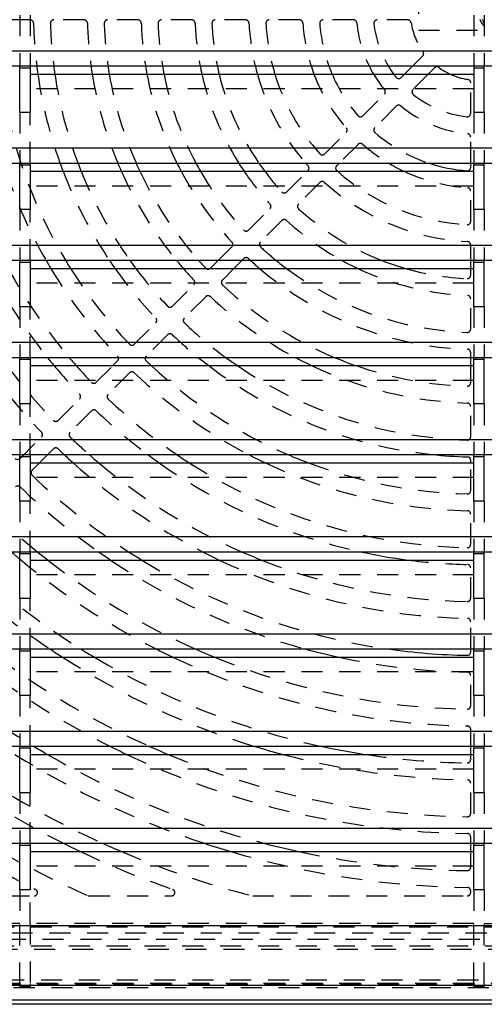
# Model space of a CAD drawing. Extents: x 1.5 to 27.9, y 0.7 to 20.5.
# Tile 2 of 34: x 5.2 to 8, y 1.7 to 7.5. Entities that reach past the tile are written whole.
import ezdxf

# ---------------------------------------------------------------- set-up
doc = ezdxf.new("R2010")
doc.units = 0
doc.linetypes.add('HIDDEN', pattern=[0.1875, 0.125, -0.0625])
doc.layers.add('ACSRY', color=30, linetype='CONTINUOUS')

msp = doc.modelspace()

# ---------------------------------------------------------------- linework, layer by layer
at = {"layer": 'ACSRY', "color": 30, "linetype": 'HIDDEN'}
for p, q in [((7.5887, 7.7079), (7.5887, 7.4859)), ((5.2172, 7.5744), (5.2172, 7.2737)), ((5.2792, 7.5744), (5.2792, 7.2737)), ((7.9177, 7.5744), (7.9177, 7.2737)), ((7.9797, 7.5744), (7.9797, 7.2737)), ((5.2796, 7.5469), (5.0995, 7.5469)), ((5.5997, 7.5469), (5.4197, 7.5469)), ((5.9199, 7.5469), (5.7398, 7.5469)), ((6.2401, 7.5469), (6.06, 7.5469)), ((6.5604, 7.5469), (6.3802, 7.5469)), ((6.881, 7.5469), (6.7006, 7.5469)), ((7.202, 7.5469), (7.0213, 7.5469)), ((7.5244, 7.5469), (7.3427, 7.5469)), ((7.5887, 7.4859), (8.3087, 7.4859)), ((7.5548, 7.2737), (7.6133, 7.3322)), ((7.4848, 7.2037), (7.5055, 7.2244)), ((7.6469, 7.2244), (7.5556, 7.133)), ((7.8987, 6.9909), (7.8987, 7.1726)), ((7.9177, 7.1367), (5.2792, 7.1367)), ((7.2576, 6.9765), (7.3853, 7.1042)), ((7.456, 7.0335), (7.3283, 6.9058)), ((5.2172, 6.9964), (5.2172, 6.6957)), ((5.2792, 6.6957), (5.2792, 6.9964)), ((7.9177, 6.9964), (7.9177, 6.6957)), ((7.9797, 6.9964), (7.9797, 6.6957)), ((7.0308, 6.7497), (7.1583, 6.8772)), ((7.2291, 6.8065), (7.1182, 6.6957)), ((7.8987, 6.6957), (7.8987, 6.8502)), ((6.8043, 6.5232), (6.9275, 6.6464)), ((7.0024, 6.5799), (6.875, 6.4525)), ((7.9177, 6.5587), (5.2792, 6.5587)), ((7.8987, 6.3488), (7.8987, 6.5292)), ((5.2172, 6.4184), (5.2172, 6.1177)), ((5.2792, 6.1177), (5.2792, 6.4184)), ((6.5778, 6.2967), (6.7052, 6.4241)), ((7.9177, 6.4184), (7.9177, 6.1177)), ((7.9797, 6.4184), (7.9797, 6.1177)), ((6.7759, 6.3534), (6.6485, 6.226)), ((7.8987, 6.1177), (7.8987, 6.2086)), ((6.3988, 6.1177), (6.4788, 6.1977)), ((6.5495, 6.1269), (6.5402, 6.1177)), ((6.4909, 6.0684), (6.4221, 5.9996)), ((7.8987, 6.0284), (7.8987, 6.0684)), ((7.9177, 5.9807), (5.2792, 5.9807)), ((6.4221, 5.9996), (6.4221, 5.9996)), ((6.125, 5.8439), (6.2524, 5.9713)), ((6.3231, 5.9006), (6.1957, 5.7732)), ((7.8987, 5.7082), (7.8987, 5.8883)), ((5.2172, 5.8404), (5.2172, 5.5397)), ((5.2792, 5.5397), (5.2792, 5.8404)), ((7.9177, 5.8404), (7.9177, 5.5397)), ((7.9797, 5.8404), (7.9797, 5.5397)), ((5.8987, 5.6176), (6.026, 5.7449)), ((6.0967, 5.6742), (5.9694, 5.5469)), ((7.8987, 5.5397), (7.8987, 5.5681)), ((5.6723, 5.3913), (5.7715, 5.4904)), ((5.8704, 5.4479), (5.7431, 5.3205)), ((7.8987, 5.388), (7.8987, 5.4904)), ((7.9177, 5.4027), (5.2792, 5.4027)), ((5.446, 5.1649), (5.5733, 5.2922)), ((5.2172, 5.2624), (5.2172, 4.9617)), ((5.2792, 4.9617), (5.2792, 5.2624)), ((5.644, 5.2215), (5.5167, 5.0942)), ((7.8987, 5.0678), (7.8987, 5.2479)), ((7.9177, 5.2624), (7.9177, 4.9617)), ((7.9797, 5.2624), (7.9797, 4.9617)), ((5.2197, 4.9386), (5.347, 5.0659)), ((5.4177, 4.9952), (5.3842, 4.9617)), ((5.3349, 4.9124), (5.2904, 4.8679)), ((7.8987, 4.7477), (7.8987, 4.9124)), ((7.9177, 4.8247), (5.2792, 4.8247)), ((5.2172, 4.6844), (5.2172, 4.3837)), ((5.2792, 4.3837), (5.2792, 4.6844)), ((7.9177, 4.6844), (7.9177, 4.3837)), ((7.9797, 4.6844), (7.9797, 4.3837)), ((7.8987, 4.4277), (7.8987, 4.6077)), ((7.8987, 4.1076), (7.8987, 4.2876)), ((7.9177, 4.2467), (5.2792, 4.2467)), ((5.2172, 4.1064), (5.2172, 3.8057)), ((5.2792, 3.8057), (5.2792, 4.1064)), ((7.9177, 4.1064), (7.9177, 3.8057)), ((7.9797, 4.1064), (7.9797, 3.8057)), ((7.8987, 3.8057), (7.8987, 3.9676)), ((7.9177, 3.6687), (5.2792, 3.6687)), ((7.8987, 3.4675), (7.8987, 3.6475)), ((5.2172, 3.5284), (5.2172, 3.2277)), ((5.2792, 3.2277), (5.2792, 3.5284)), ((7.9177, 3.5284), (7.9177, 3.2277)), ((7.9797, 3.5284), (7.9797, 3.2277)), ((7.8987, 3.2277), (7.8987, 3.3275)), ((7.8987, 3.1474), (7.8987, 3.1784)), ((7.9177, 3.0907), (5.2792, 3.0907)), ((7.8987, 2.8274), (7.8987, 3.0074)), ((5.2172, 2.9504), (5.2172, 2.6497)), ((5.2792, 2.6497), (5.2792, 2.9504)), ((7.9177, 2.9504), (7.9177, 2.6497)), ((7.9797, 2.9504), (7.9797, 2.6497)), ((7.8987, 2.6497), (7.8987, 2.6874)), ((7.8987, 2.5074), (7.8987, 2.6004)), ((7.9177, 2.5127), (5.2792, 2.5127)), ((5.2172, 2.3724), (5.2172, 2.1717)), ((5.2792, 2.1717), (5.2792, 2.3724)), ((7.8987, 2.3569), (7.8987, 2.3673)), ((7.9177, 2.3724), (7.9177, 2.1717)), ((7.9797, 2.3724), (7.9797, 2.1717)), ((4.9246, 2.3369), (5.3031, 2.3369)), ((5.6302, 2.3369), (6.1198, 2.3369)), ((6.6031, 2.3369), (7.8787, 2.3369)), ((5.2172, 2.1717), (2.5112, 2.1717)), ((5.2172, 1.8157), (5.2172, 2.1717)), ((5.2792, 2.1717), (5.2792, 1.8157)), ((7.9177, 2.1717), (5.2792, 2.1717)), ((7.9177, 1.8157), (7.9177, 2.1717)), ((7.9797, 1.8157), (7.9797, 2.1717)), ((7.9797, 2.1717), (10.6182, 2.1717)), ((2.4688, 2.117), (13.4286, 2.117)), ((13.2838, 2.1513), (2.6136, 2.1513)), ((13.3536, 2.0775), (2.5438, 2.0775)), ((13.5285, 2.0171), (2.3689, 2.0171)), ((13.5092, 2.0369), (2.3892, 2.0369)), ((1.9692, 1.8369), (13.9292, 1.8369)), ((5.2172, 1.8157), (2.5112, 1.8157)), ((5.2172, 1.7978), (5.2172, 1.8157)), ((5.2792, 1.8157), (5.2792, 1.7978)), ((7.9177, 1.8157), (5.2792, 1.8157)), ((7.9177, 1.7978), (7.9177, 1.8157)), ((7.9797, 1.8157), (7.9797, 1.7978)), ((10.6182, 1.8157), (7.9797, 1.8157)), ((1.9487, 1.8139), (13.9487, 1.8139)), ((2.2562, 1.792), (14.0914, 1.792)), ((5.2792, 1.7978), (5.2172, 1.7978)), ((7.9797, 1.7978), (7.9177, 1.7978))]:
    msp.add_line(p, q, dxfattribs=at)
at = {"layer": 'ACSRY', "color": 30, "linetype": 'CONTINUOUS'}
for p, q in [((13.3862, 7.3614), (2.5112, 7.3614)), ((2.5112, 7.2737), (5.2172, 7.2737)), ((5.2172, 7.2625), (5.2172, 7.2737)), ((5.2172, 7.2737), (5.2792, 7.2737)), ((5.2172, 6.9964), (5.2172, 7.2625)), ((5.2172, 7.2625), (5.2792, 7.2625)), ((5.2792, 7.2737), (5.2792, 7.2625)), ((5.2792, 7.2737), (7.9177, 7.2737)), ((5.2792, 7.2625), (5.2792, 6.9964)), ((7.5055, 7.2244), (7.5548, 7.2737)), ((7.9177, 7.2737), (7.9177, 7.2625)), ((7.9177, 7.2737), (7.9797, 7.2737)), ((7.9177, 7.2625), (7.9177, 6.9964)), ((7.9177, 7.2625), (7.9797, 7.2625)), ((7.9797, 7.2625), (7.9797, 7.2737)), ((7.9797, 7.2737), (10.6182, 7.2737)), ((7.9797, 6.9964), (7.9797, 7.2625)), ((5.2792, 7.2244), (7.9177, 7.2244)), ((7.684, 7.2615), (7.6469, 7.2244)), ((5.2792, 6.9964), (5.2172, 6.9964)), ((7.9797, 6.9964), (7.9177, 6.9964)), ((13.3862, 6.7834), (2.5112, 6.7834)), ((2.5112, 6.6957), (5.2172, 6.6957)), ((5.2172, 6.6845), (5.2172, 6.6957)), ((5.2172, 6.6957), (5.2792, 6.6957)), ((5.2172, 6.4184), (5.2172, 6.6845)), ((5.2172, 6.6845), (5.2792, 6.6845)), ((5.2792, 6.6957), (5.2792, 6.6845)), ((5.2792, 6.6957), (7.9177, 6.6957)), ((5.2792, 6.6845), (5.2792, 6.4184)), ((7.1182, 6.6957), (7.1015, 6.679)), ((7.8987, 6.6695), (7.8987, 6.6957)), ((7.9177, 6.6845), (7.9177, 6.6957)), ((7.9177, 6.6957), (7.9797, 6.6957)), ((7.9177, 6.4184), (7.9177, 6.6845)), ((7.9177, 6.6845), (7.9797, 6.6845)), ((7.9797, 6.6845), (7.9797, 6.6957)), ((7.9797, 6.6957), (10.6182, 6.6957)), ((7.9797, 6.4184), (7.9797, 6.6845)), ((5.2792, 6.6464), (7.9177, 6.6464)), ((6.9275, 6.6464), (6.9317, 6.6506)), ((5.2792, 6.4184), (5.2172, 6.4184)), ((7.9797, 6.4184), (7.9177, 6.4184)), ((13.3862, 6.2054), (2.5112, 6.2054)), ((2.5112, 6.1177), (5.2172, 6.1177)), ((5.2172, 6.1065), (5.2172, 6.1177)), ((5.2172, 6.1177), (5.2792, 6.1177)), ((5.2172, 5.8404), (5.2172, 6.1065)), ((5.2172, 6.1065), (5.2792, 6.1065)), ((5.2792, 6.1177), (5.2792, 6.1065)), ((5.2792, 6.1177), (7.9177, 6.1177)), ((5.2792, 6.1065), (5.2792, 5.8404)), ((6.3514, 6.0703), (6.3988, 6.1177)), ((6.5402, 6.1177), (6.4909, 6.0684)), ((7.8987, 6.0684), (7.8987, 6.1177)), ((7.9177, 6.1065), (7.9177, 6.1177)), ((7.9177, 6.1177), (7.9797, 6.1177)), ((7.9177, 5.8404), (7.9177, 6.1065)), ((7.9177, 6.1065), (7.9797, 6.1065)), ((7.9797, 6.1065), (7.9797, 6.1177)), ((7.9797, 6.1177), (10.6182, 6.1177)), ((7.9797, 5.8404), (7.9797, 6.1065)), ((5.2792, 6.0684), (7.9177, 6.0684)), ((5.2792, 5.8404), (5.2172, 5.8404)), ((7.9797, 5.8404), (7.9177, 5.8404)), ((13.3862, 5.6274), (2.5112, 5.6274)), ((2.5112, 5.5397), (5.2172, 5.5397)), ((5.2172, 5.5285), (5.2172, 5.5397)), ((5.2172, 5.5397), (5.2792, 5.5397)), ((5.2172, 5.2624), (5.2172, 5.5285)), ((5.2172, 5.5285), (5.2792, 5.5285)), ((5.2792, 5.5397), (5.2792, 5.5285)), ((5.2792, 5.5397), (7.9177, 5.5397)), ((5.2792, 5.5285), (5.2792, 5.2624)), ((5.7715, 5.4904), (5.7997, 5.5186)), ((7.8987, 5.4904), (7.8987, 5.5397)), ((7.9177, 5.5285), (7.9177, 5.5397)), ((7.9177, 5.5397), (7.9797, 5.5397)), ((7.9177, 5.2624), (7.9177, 5.5285)), ((7.9177, 5.5285), (7.9797, 5.5285)), ((7.9797, 5.5285), (7.9797, 5.5397)), ((7.9797, 5.5397), (10.6182, 5.5397)), ((7.9797, 5.2624), (7.9797, 5.5285)), ((5.2792, 5.4904), (7.9177, 5.4904)), ((5.2792, 5.2624), (5.2172, 5.2624)), ((7.9797, 5.2624), (7.9177, 5.2624)), ((13.3862, 5.0494), (2.5112, 5.0494)), ((2.5112, 4.9617), (5.2172, 4.9617)), ((5.2172, 4.9505), (5.2172, 4.9617)), ((5.2172, 4.9617), (5.2792, 4.9617)), ((5.2172, 4.6844), (5.2172, 4.9505)), ((5.2172, 4.9505), (5.2792, 4.9505)), ((5.2792, 4.9617), (5.2792, 4.9505)), ((5.2792, 4.9617), (7.9177, 4.9617)), ((5.2792, 4.9505), (5.2792, 4.6844)), ((5.3842, 4.9617), (5.3349, 4.9124)), ((7.8987, 4.9124), (7.8987, 4.9278)), ((7.9177, 4.9505), (7.9177, 4.9617)), ((7.9177, 4.9617), (7.9797, 4.9617)), ((7.9177, 4.6844), (7.9177, 4.9505)), ((7.9177, 4.9505), (7.9797, 4.9505)), ((7.9797, 4.9505), (7.9797, 4.9617)), ((7.9797, 4.9617), (10.6182, 4.9617)), ((7.9797, 4.6844), (7.9797, 4.9505)), ((5.2792, 4.9124), (7.9177, 4.9124)), ((5.2792, 4.6844), (5.2172, 4.6844)), ((7.9797, 4.6844), (7.9177, 4.6844)), ((13.3862, 4.4714), (2.5112, 4.4714)), ((2.5112, 4.3837), (5.2172, 4.3837)), ((5.2172, 4.3725), (5.2172, 4.3837)), ((5.2172, 4.3837), (5.2792, 4.3837)), ((5.2172, 4.1064), (5.2172, 4.3725)), ((5.2172, 4.3725), (5.2792, 4.3725)), ((5.2792, 4.3837), (5.2792, 4.3725)), ((5.2792, 4.3837), (7.9177, 4.3837)), ((5.2792, 4.3725), (5.2792, 4.1064)), ((5.2792, 4.3344), (7.9177, 4.3344)), ((7.9177, 4.3725), (7.9177, 4.3837)), ((7.9177, 4.3837), (7.9797, 4.3837)), ((7.9177, 4.1064), (7.9177, 4.3725)), ((7.9177, 4.3725), (7.9797, 4.3725)), ((7.9797, 4.3725), (7.9797, 4.3837)), ((7.9797, 4.3837), (10.6182, 4.3837)), ((7.9797, 4.1064), (7.9797, 4.3725)), ((5.2792, 4.1064), (5.2172, 4.1064)), ((7.9797, 4.1064), (7.9177, 4.1064)), ((13.3862, 3.8934), (2.5112, 3.8934)), ((2.5112, 3.8057), (5.2172, 3.8057)), ((5.2172, 3.7945), (5.2172, 3.8057)), ((5.2172, 3.8057), (5.2792, 3.8057)), ((5.2172, 3.5284), (5.2172, 3.7945)), ((5.2172, 3.7945), (5.2792, 3.7945)), ((5.2792, 3.8057), (5.2792, 3.7945)), ((5.2792, 3.8057), (7.9177, 3.8057)), ((5.2792, 3.7945), (5.2792, 3.5284)), ((5.2792, 3.7564), (7.9177, 3.7564)), ((7.8987, 3.7875), (7.8987, 3.8057)), ((7.9177, 3.7945), (7.9177, 3.8057)), ((7.9177, 3.8057), (7.9797, 3.8057)), ((7.9177, 3.5284), (7.9177, 3.7945)), ((7.9177, 3.7945), (7.9797, 3.7945)), ((7.9797, 3.7945), (7.9797, 3.8057)), ((7.9797, 3.8057), (10.6182, 3.8057)), ((7.9797, 3.5284), (7.9797, 3.7945)), ((5.2792, 3.5284), (5.2172, 3.5284)), ((7.9797, 3.5284), (7.9177, 3.5284)), ((13.3862, 3.3154), (2.5112, 3.3154)), ((2.5112, 3.2277), (5.2172, 3.2277)), ((5.2172, 3.2165), (5.2172, 3.2277)), ((5.2172, 3.2277), (5.2792, 3.2277)), ((5.2792, 3.2277), (5.2792, 3.2165)), ((5.2792, 3.2277), (7.9177, 3.2277)), ((7.8987, 3.1784), (7.8987, 3.2277)), ((7.9177, 3.2165), (7.9177, 3.2277)), ((7.9177, 3.2277), (7.9797, 3.2277)), ((7.9797, 3.2165), (7.9797, 3.2277)), ((7.9797, 3.2277), (10.6182, 3.2277)), ((5.2172, 2.9504), (5.2172, 3.2165)), ((5.2172, 3.2165), (5.2792, 3.2165)), ((5.2792, 3.2165), (5.2792, 2.9504)), ((5.2792, 3.1784), (7.9177, 3.1784)), ((7.9177, 2.9504), (7.9177, 3.2165)), ((7.9177, 3.2165), (7.9797, 3.2165)), ((7.9797, 2.9504), (7.9797, 3.2165)), ((5.2792, 2.9504), (5.2172, 2.9504)), ((7.9797, 2.9504), (7.9177, 2.9504)), ((13.3862, 2.7374), (2.5112, 2.7374)), ((2.5112, 2.6497), (5.2172, 2.6497)), ((5.2172, 2.6385), (5.2172, 2.6497)), ((5.2172, 2.6497), (5.2792, 2.6497)), ((5.2172, 2.3724), (5.2172, 2.6385)), ((5.2172, 2.6385), (5.2792, 2.6385)), ((5.2792, 2.6497), (5.2792, 2.6385)), ((5.2792, 2.6497), (7.9177, 2.6497)), ((5.2792, 2.6385), (5.2792, 2.3724)), ((7.8987, 2.6004), (7.8987, 2.6497)), ((7.9177, 2.6385), (7.9177, 2.6497)), ((7.9177, 2.6497), (7.9797, 2.6497)), ((7.9177, 2.3724), (7.9177, 2.6385)), ((7.9177, 2.6385), (7.9797, 2.6385)), ((7.9797, 2.6385), (7.9797, 2.6497)), ((7.9797, 2.6497), (10.6182, 2.6497)), ((7.9797, 2.3724), (7.9797, 2.6385)), ((5.2792, 2.6004), (7.9177, 2.6004)), ((5.2792, 2.3724), (5.2172, 2.3724)), ((7.9797, 2.3724), (7.9177, 2.3724)), ((13.3862, 2.1594), (2.5112, 2.1594)), ((2.1577, 1.8062), (13.7397, 1.8062)), ((13.7384, 1.7163), (2.159, 1.7163)), ((14.0917, 1.6919), (2.2562, 1.6919))]:
    msp.add_line(p, q, dxfattribs=at)
at = {"layer": 'ACSRY', "color": 30, "linetype": 'HIDDEN'}
for points in [[(7.9803, 7.5109, -0.003375), (7.9796, 7.5114, -0.004943), (7.9787, 7.5121, -0.005869), (7.9776, 7.5129, -0.005425), (7.9764, 7.5139, -0.007201), (7.9751, 7.515, -0.007538), (7.9738, 7.5162, -0.00714), (7.9725, 7.5174, -0.00721), (7.9713, 7.5187, -0.006959), (7.9701, 7.52, -0.006651), (7.9689, 7.5213, -0.006495), (7.9678, 7.5227, -0.006659), (7.9667, 7.5241, -0.006857), (7.9656, 7.5255, -0.006372), (7.9646, 7.5269, -0.006157), (7.9637, 7.5282, -0.006342), (7.9629, 7.5295, -0.005209), (7.9622, 7.5306, -0.00456), (7.9615, 7.5318, -0.004126), (7.9608, 7.533, -0.003549), (7.9602, 7.5341, -0.003195), (7.9595, 7.5353, -0.002827), (7.9589, 7.5365, -0.002282), (7.9583, 7.5377, -0.001883), (7.9577, 7.5389, -0.001475), (7.9571, 7.5402, -0.000961), (7.9565, 7.5414, -0.00035), (7.9559, 7.5425, -0.00024), (7.9555, 7.5435, -0.000671), (7.955, 7.5444, -0.001601), (7.9546, 7.5453, -0.003012), (7.9542, 7.5462, -0.004045), (7.9538, 7.5471, -0.005508), (7.9534, 7.548, -0.006666), (7.9531, 7.5489, -0.007645)], [(7.9693, 7.5483, -0.006161), (7.9694, 7.5474, -0.001724), (7.9696, 7.5465, 0.002485), (7.9697, 7.5455, 0.007546), (7.9699, 7.5446, 0.010987), (7.9702, 7.5437, 0.013601), (7.9705, 7.5427, 0.012892), (7.9708, 7.5418, 0.008858), (7.9712, 7.541, 0.005503), (7.9715, 7.5401, 0.00196), (7.9719, 7.5392, 0.000546), (7.9723, 7.5383, 0.000884), (7.9727, 7.5374, 0.001804), (7.9731, 7.5365, 0.003537), (7.9735, 7.5357, 0.004995), (7.9739, 7.5348, 0.006536), (7.9744, 7.534, 0.006897), (7.9748, 7.5331, 0.006266), (7.9753, 7.5323, 0.005392), (7.9759, 7.5315, 0.004057), (7.9764, 7.5307, 0.003443), (7.9769, 7.5299, 0.003336), (7.9774, 7.5291, -0.000951), (7.9779, 7.5283, -0.010288), (7.9784, 7.5275, 0.000412), (7.979, 7.5267, 0.033613), (7.9797, 7.526, 0.051297), (7.9805, 7.5255, 0.050329)]]:
    msp.add_lwpolyline(points, format="xyb", dxfattribs=at)
for centre, radius, start, end in [((5.2796, 7.5269), 0.02, 1.50231, 89.99999), ((7.9487, 7.5969), 2.65, 181.50231, 187.00496), ((5.4197, 7.5269), 0.02, 90, 181.58546), ((7.9487, 7.5969), 2.55, 181.58546, 187.28112), ((5.5997, 7.5269), 0.02, 1.70694, 90.00001), ((7.9487, 7.5969), 2.33, 181.70694, 187.97288), ((5.7398, 7.5269), 0.02, 90, 181.8151), ((7.9487, 7.5969), 2.23, 181.8151, 188.3329), ((5.9199, 7.5269), 0.02, 1.97611, 89.99998), ((7.9487, 7.5969), 2.01, 181.97611, 189.25256), ((6.06, 7.5269), 0.02, 90, 182.12255), ((7.9487, 7.5969), 1.91, 182.12255, 189.74159), ((6.2401, 7.5269), 0.02, 2.3461, 90), ((7.9487, 7.5969), 1.69, 182.3461, 191.02466), ((6.3802, 7.5269), 0.02, 90, 182.55544), ((7.9487, 7.5969), 1.59, 182.55544, 191.72758), ((6.5604, 7.5269), 0.02, 2.88662, 89.99999), ((7.9487, 7.5969), 1.37, 182.88662, 193.6446), ((6.7006, 7.5269), 0.02, 90.00001, 183.21024), ((7.9487, 7.5969), 1.27, 183.21024, 194.74238), ((6.881, 7.5269), 0.02, 3.751, 90), ((7.9487, 7.5969), 1.05, 183.751, 197.9262), ((7.0213, 7.5269), 0.02, 90, 184.31667), ((7.9487, 7.5969), 0.95, 184.31667, 199.8885), ((7.202, 7.5269), 0.02, 5.3554, 89.99998), ((7.9487, 7.5969), 0.73, 185.3554, 206.27718), ((7.3427, 7.5269), 0.02, 89.99999, 186.58944), ((7.9487, 7.5969), 0.63, 186.58944, 210.86294), ((7.5244, 7.5269), 0.02, 9.36892, 89.99998), ((7.9487, 7.5969), 0.41, 189.36892, 215.63109), ((7.5992, 7.3464), 0.02, 314.99879, 35.63134), ((7.9487, 7.5969), 2.87, 187.45751, 211.0238), ((7.9487, 7.5969), 2.65, 188.0806, 199.88104), ((7.9487, 7.5969), 2.55, 188.39973, 200.69569), ((7.9487, 7.5969), 2.33, 189.19942, 202.75386), ((7.9487, 7.5969), 2.23, 189.61578, 203.83581), ((7.9487, 7.5969), 2.01, 190.67999, 206.6378), ((7.9487, 7.5969), 1.91, 191.24625, 208.15267), ((7.9487, 7.5969), 1.69, 192.73336, 212.22486), ((7.9487, 7.5969), 1.59, 193.54899, 214.52603), ((7.9487, 7.5969), 1.37, 195.77723, 221.13204), ((7.9487, 7.5969), 1.27, 197.05605, 221.78976), ((7.9487, 7.5969), 1.05, 200.77885, 221.249), ((7.9487, 7.5969), 0.95, 203.08556, 220.68333), ((7.9487, 7.5969), 0.73, 210.68208, 219.6446), ((7.9487, 7.5969), 0.63, 216.24717, 218.41056), ((7.4707, 7.2179), 0.02, 218.40889, 315.00243), ((7.9487, 7.5969), 0.41, 245.3039, 260.63108), ((7.8787, 7.1726), 0.02, 0.00001, 80.63108), ((7.3712, 7.1184), 0.02, 314.99719, 39.64649), ((7.5697, 7.1189), 0.02, 134.99641, 231.58839), ((7.9487, 7.5969), 0.63, 231.58944, 263.41056), ((7.4702, 7.0194), 0.02, 50.35656, 135.0002), ((7.9487, 7.5969), 0.73, 230.3554, 264.6446), ((7.2434, 6.9906), 0.02, 220.68315, 315.00098), ((7.8787, 6.9909), 0.02, 263.41056, 0), ((7.1442, 6.8914), 0.02, 314.99719, 41.25089), ((7.3424, 6.8916), 0.02, 134.99517, 229.31655), ((7.9487, 7.5969), 0.95, 229.31667, 251.55211), ((7.8787, 6.8502), 0.02, 0.00001, 84.6446), ((7.2432, 6.7924), 0.02, 48.75113, 134.99932), ((7.9487, 7.5969), 1.05, 228.751, 239.12265), ((7.0167, 6.7639), 0.02, 221.78957, 315.00102), ((7.9487, 7.5969), 2.97, 198.66496, 209.87047), ((7.9487, 7.5969), 2.65, 201.01911, 213.93014), ((7.9487, 7.5969), 2.55, 201.88501, 215.45554), ((7.9487, 7.5969), 2.33, 204.07549, 219.40825), ((7.9487, 7.5969), 2.23, 205.22874, 221.5528), ((7.9487, 7.5969), 2.01, 208.22177, 223.02389), ((7.9487, 7.5969), 1.91, 209.84425, 222.87745), ((7.9487, 7.5969), 1.69, 214.22374, 222.6539), ((7.9487, 7.5969), 1.59, 216.71241, 222.44456), ((7.9487, 7.5969), 1.27, 228.45415, 266.78976), ((7.9487, 7.5969), 1.05, 244.85537, 266.249), ((7.0165, 6.5657), 0.02, 47.88675, 134.99933), ((7.9487, 7.5969), 1.37, 227.88662, 267.11338), ((6.7901, 6.5373), 0.02, 222.44273, 315.00267), ((7.8787, 6.5292), 0.02, 359.99999, 86.249), ((6.691, 6.4382), 0.02, 314.99714, 42.65584), ((6.8891, 6.4383), 0.02, 135.00281, 227.55435), ((7.9487, 7.5969), 1.59, 227.55544, 248.48204), ((6.79, 6.3392), 0.02, 47.34622, 135.00281), ((7.9487, 7.5969), 1.69, 227.3461, 241.07519), ((7.8787, 6.3488), 0.02, 266.78976, 0), ((6.5637, 6.3109), 0.02, 222.87725, 315.00107), ((6.4646, 6.2118), 0.02, 314.99834, 43.02486), ((6.6627, 6.2119), 0.02, 135.00163, 227.12146), ((7.8787, 6.2086), 0.02, 0, 87.11338), ((7.9487, 7.5969), 1.91, 227.12255, 230.75433), ((6.5636, 6.1128), 0.02, 46.97723, 134.99833), ((7.9487, 7.5969), 2.01, 226.97611, 227.38426), ((7.9487, 7.5969), 3.29, 207.68367, 218.70297), ((7.9487, 7.5969), 3.19, 208.63014, 220.15701), ((7.9487, 7.5969), 2.97, 210.97383, 223.65851), ((7.9487, 7.5969), 2.87, 212.17983, 223.59259), ((7.9487, 7.5969), 2.65, 215.22526, 223.49769), ((7.9487, 7.5969), 2.55, 216.82778, 223.41454), ((7.9487, 7.5969), 2.33, 220.99617, 223.29307), ((6.3373, 6.0845), 0.02, 233.49026, 306.50974), ((7.9487, 7.5969), 2.01, 229.50369, 268.02389), ((7.9487, 7.5969), 1.91, 233.15511, 267.87745), ((7.9487, 7.5969), 1.69, 244.74768, 267.6539), ((7.9487, 7.5969), 1.59, 254.01228, 267.44456), ((6.2382, 5.9854), 0.02, 314.99705, 43.29506), ((6.4363, 5.9855), 0.02, 135.00032, 226.81498), ((7.8787, 6.0284), 0.02, 267.44456, 0), ((7.9487, 7.5969), 2.23, 226.8151, 247.29476), ((6.3372, 5.8864), 0.02, 46.70806, 134.99842), ((7.9487, 7.5969), 2.33, 226.70694, 241.99546), ((7.8787, 5.8883), 0.02, 359.99999, 87.6539), ((6.1109, 5.8581), 0.02, 223.41433, 315.00112), ((6.0119, 5.759), 0.02, 314.99701, 43.49972), ((6.2099, 5.7591), 0.02, 134.99695, 226.58534), ((7.9487, 7.5969), 2.55, 226.58546, 233.77841), ((7.8787, 5.7082), 0.02, 267.87745, 0), ((6.1109, 5.6601), 0.02, 46.50243, 134.99934), ((7.9487, 7.5969), 2.65, 226.50231, 230.92257), ((5.8845, 5.6317), 0.02, 223.59238, 315.00116), ((7.8787, 5.5681), 0.02, 0, 88.02389), ((5.7855, 5.5327), 0.02, 20.46053, 43.66056), ((5.9835, 5.5327), 0.02, 134.99866, 159.628), ((7.9487, 7.5969), 3.61, 215.69836, 223.89506), ((7.9487, 7.5969), 3.51, 216.8801, 223.85072), ((7.9487, 7.5969), 3.29, 219.81222, 223.78822), ((7.9487, 7.5969), 3.19, 221.32618, 223.73469), ((5.8845, 5.4337), 0.02, 46.34262, 134.99681), ((7.9487, 7.5969), 2.97, 226.3415, 242.53173), ((7.9487, 7.5969), 2.87, 227.22043, 246.66168), ((7.9487, 7.5969), 2.65, 232.64635, 263.9379), ((7.9487, 7.5969), 2.55, 235.69798, 268.41454), ((7.9487, 7.5969), 2.33, 244.69929, 268.29306), ((7.9487, 7.5969), 2.23, 250.84229, 268.1849), ((5.6582, 5.4054), 0.02, 223.73445, 315.00117), ((7.8787, 5.388), 0.02, 268.1849, 0), ((5.5592, 5.3064), 0.02, 314.99692, 43.79031), ((5.7572, 5.3064), 0.02, 134.99505, 226.26519), ((7.9487, 7.5969), 3.19, 226.26531, 235.6977), ((5.6582, 5.2074), 0.02, 46.2129, 134.99835), ((7.9487, 7.5969), 3.29, 226.21178, 233.22254), ((7.8787, 5.2479), 0.02, 359.99999, 88.29306), ((5.4319, 5.1791), 0.02, 223.84977, 315.00168), ((5.3329, 5.0801), 0.02, 314.99687, 43.89718), ((5.5309, 5.0801), 0.02, 134.99825, 226.14915), ((7.9487, 7.5969), 3.51, 226.14928, 228.65659), ((7.8787, 5.0678), 0.02, 268.41454, 0), ((5.4319, 4.9811), 0.02, 46.10606, 134.99536), ((7.9487, 7.5969), 3.61, 226.10495, 226.88364), ((5.3046, 4.8538), 0.02, 134.99578, 226.05262), ((7.9487, 7.5969), 3.61, 228.04146, 242.88304), ((7.9487, 7.5969), 3.51, 229.89052, 246.26776), ((7.9487, 7.5969), 3.29, 234.68214, 257.59428), ((7.9487, 7.5969), 3.19, 237.30268, 268.73469), ((7.9487, 7.5969), 2.97, 244.67179, 268.6585), ((7.9487, 7.5969), 2.87, 249.28733, 268.59259), ((7.9487, 7.5969), 3.83, 226.05274, 237.02948), ((5.2055, 4.7547), 0.02, 46.01654, 134.99835), ((7.9487, 7.5969), 3.93, 226.01542, 234.8456), ((7.8787, 4.7477), 0.02, 268.59259, 0.00002), ((7.8787, 4.6077), 0.02, 0.00001, 88.65851), ((7.9487, 7.5969), 4.15, 225.97116, 230.73804), ((7.8787, 4.4277), 0.02, 268.73469, 0), ((7.9487, 7.5969), 4.47, 226.87514, 238.00983), ((7.9487, 7.5969), 4.25, 230.00618, 243.13106), ((7.9487, 7.5969), 4.15, 231.82666, 245.9989), ((7.9487, 7.5969), 3.93, 236.11442, 254.72602), ((7.9487, 7.5969), 3.83, 238.41102, 261.83556), ((7.9487, 7.5969), 3.61, 244.65406, 268.89505), ((7.9487, 7.5969), 3.51, 248.35502, 268.85072), ((7.9487, 7.5969), 3.29, 262.58674, 268.78822), ((7.9487, 7.5969), 4.57, 225.87383, 236.05563), ((7.8787, 4.2876), 0.02, 359.99999, 88.78822), ((7.8787, 4.1076), 0.02, 268.85072, 0), ((7.8787, 3.9676), 0.02, 0.00001, 88.89505), ((7.9487, 7.5969), 5.11, 228.72617, 238.76257), ((7.9487, 7.5969), 4.89, 231.75568, 243.31552), ((7.9487, 7.5969), 4.79, 233.29989, 245.80367), ((7.9487, 7.5969), 4.57, 237.17942, 252.95155), ((7.9487, 7.5969), 4.47, 239.22377, 257.80802), ((7.9487, 7.5969), 4.25, 244.64168, 269.06068), ((7.9487, 7.5969), 4.15, 247.73203, 269.02884), ((7.9487, 7.5969), 3.93, 257.74875, 268.98458), ((7.8787, 3.6475), 0.02, 0, 88.98458), ((7.8787, 3.4675), 0.02, 269.02884, 359.99998), ((7.8787, 3.3275), 0.02, 0, 89.06068), ((7.9487, 7.5969), 5.53, 233.03523, 243.4581), ((7.9487, 7.5969), 5.43, 234.461, 245.65546), ((7.9487, 7.5969), 5.21, 238.00352, 251.72364), ((7.9487, 7.5969), 5.11, 239.84586, 255.49762), ((7.9487, 7.5969), 4.89, 244.63254, 269.18313), ((7.9487, 7.5969), 4.79, 247.28583, 269.15915), ((7.9487, 7.5969), 4.57, 255.20575, 269.12617), ((7.9487, 7.5969), 4.47, 261.29427, 269.09868), ((7.8787, 3.1474), 0.02, 269.09868, 0), ((7.8787, 3.0074), 0.02, 0.00002, 89.12617), ((7.8787, 2.8274), 0.02, 269.15915, 0.00002), ((7.8787, 2.6874), 0.02, 0, 89.18313), ((7.9487, 7.5969), 5.85, 238.66073, 243.21129), ((7.9487, 7.5969), 5.75, 240.33761, 246.13272), ((7.9487, 7.5969), 5.53, 244.62552, 250.75958), ((7.9487, 7.5969), 5.43, 246.95032, 255.59851), ((7.9487, 7.5969), 5.21, 253.54067, 269.23311), ((7.9487, 7.5969), 5.11, 257.90148, 269.21202), ((7.8787, 2.5074), 0.02, 269.21202, 0), ((5.3031, 2.3569), 0.02, 269.99999, 63.21129), ((6.1198, 2.3569), 0.02, 270.00001, 70.75958), ((7.8787, 2.3569), 0.02, 270, 0), ((7.8787, 2.3673), 0.02, 0.00001, 89.23311), ((5.6302, 2.3569), 0.02, 246.13272, 270)]:
    msp.add_arc(centre, radius, start, end, dxfattribs=at)
at = {"layer": 'ACSRY', "color": 30, "linetype": 'CONTINUOUS'}
for centre, radius, start, end in [((7.9487, 7.5969), 2.65, 187.00496, 188.0806), ((7.9487, 7.5969), 2.55, 187.28112, 188.39973), ((7.9487, 7.5969), 2.33, 187.97288, 189.19942), ((7.9487, 7.5969), 2.23, 188.3329, 189.61578), ((7.9487, 7.5969), 2.01, 189.25256, 190.67999), ((7.9487, 7.5969), 1.91, 189.74159, 191.24625), ((7.9487, 7.5969), 1.69, 191.02466, 192.73336), ((7.9487, 7.5969), 1.59, 191.72758, 193.54899), ((7.9487, 7.5969), 1.37, 193.6446, 195.77723), ((7.9487, 7.5969), 1.27, 194.74238, 197.05605), ((7.9487, 7.5969), 1.05, 197.9262, 200.77885), ((7.9487, 7.5969), 0.95, 199.8885, 203.08556), ((7.9487, 7.5969), 0.73, 206.27718, 210.68208), ((7.9487, 7.5969), 0.63, 210.86294, 216.24717), ((7.6982, 7.2474), 0.02, 54.36905, 135.00474), ((7.9487, 7.5969), 0.41, 234.36892, 245.3039), ((7.9487, 7.5969), 2.65, 199.88104, 201.01911), ((7.9487, 7.5969), 2.55, 200.69569, 201.88501), ((7.9487, 7.5969), 2.33, 202.75386, 204.07549), ((7.9487, 7.5969), 2.23, 203.83581, 205.22874), ((7.9487, 7.5969), 2.01, 206.6378, 208.22177), ((7.9487, 7.5969), 1.91, 208.15267, 209.84425), ((7.9487, 7.5969), 1.69, 212.22486, 214.22374), ((7.9487, 7.5969), 1.59, 214.52603, 216.71241), ((7.9487, 7.5969), 1.37, 221.13204, 222.11338), ((6.9176, 6.6647), 0.02, 314.99886, 42.1136), ((7.1157, 6.6649), 0.02, 135.0015, 228.20917), ((7.9487, 7.5969), 1.05, 239.12265, 244.85537), ((7.9487, 7.5969), 0.95, 251.55211, 265.68333), ((7.8787, 6.6695), 0.02, 265.68333, 0), ((7.9487, 7.5969), 2.97, 209.87047, 210.97383), ((7.9487, 7.5969), 2.87, 211.0238, 212.17983), ((7.9487, 7.5969), 2.65, 213.93014, 215.22526), ((7.9487, 7.5969), 2.55, 215.45554, 216.82778), ((7.9487, 7.5969), 2.33, 219.40825, 220.99617), ((7.9487, 7.5969), 2.23, 221.5528, 223.1849), ((7.9487, 7.5969), 2.01, 227.38426, 229.50369), ((7.9487, 7.5969), 1.91, 230.75433, 233.15511), ((7.9487, 7.5969), 1.69, 241.07519, 244.74768), ((7.9487, 7.5969), 1.59, 248.48204, 254.01228), ((7.9487, 7.5969), 3.29, 218.70297, 219.81222), ((7.9487, 7.5969), 3.19, 220.15701, 221.32618), ((5.7855, 5.5327), 0.02, 314.99698, 20.46053), ((5.9835, 5.5327), 0.02, 159.628, 226.40631), ((7.9487, 7.5969), 2.87, 226.40741, 227.22043), ((7.9487, 7.5969), 2.65, 230.92257, 232.64635), ((7.9487, 7.5969), 2.55, 233.77841, 235.69798), ((7.9487, 7.5969), 2.33, 241.99546, 244.69929), ((7.9487, 7.5969), 2.23, 247.29476, 250.84229), ((5.2056, 4.9528), 0.02, 223.94703, 305.53466), ((7.9487, 7.5969), 3.61, 226.88364, 228.04146), ((7.9487, 7.5969), 3.51, 228.65659, 229.89052), ((7.9487, 7.5969), 3.29, 233.22254, 234.68214), ((7.9487, 7.5969), 3.19, 235.6977, 237.30268), ((7.9487, 7.5969), 2.97, 242.53173, 244.67179), ((7.9487, 7.5969), 2.87, 246.66168, 249.28733), ((7.9487, 7.5969), 2.65, 263.9379, 268.49769), ((7.8787, 4.9278), 0.02, 0, 88.49769), ((7.9487, 7.5969), 4.25, 229.11656, 230.00618), ((7.9487, 7.5969), 4.15, 230.73804, 231.82666), ((7.9487, 7.5969), 3.93, 234.8456, 236.11442), ((7.9487, 7.5969), 3.83, 237.02948, 238.41102), ((7.9487, 7.5969), 3.61, 242.88304, 244.65406), ((7.9487, 7.5969), 3.51, 246.26776, 248.35502), ((7.9487, 7.5969), 3.29, 257.59428, 262.58674), ((7.9487, 7.5969), 4.57, 236.05563, 237.17942), ((7.9487, 7.5969), 4.47, 238.00983, 239.22377), ((7.9487, 7.5969), 4.25, 243.13106, 244.64168), ((7.9487, 7.5969), 4.15, 245.9989, 247.73203), ((7.9487, 7.5969), 3.93, 254.72602, 257.74875), ((7.9487, 7.5969), 3.83, 261.83556, 268.94726), ((7.8787, 3.7875), 0.02, 268.94726, 0), ((7.9487, 7.5969), 5.11, 238.76257, 239.84586), ((7.9487, 7.5969), 4.89, 243.31552, 244.63254), ((7.9487, 7.5969), 4.79, 245.80367, 247.28583), ((7.9487, 7.5969), 4.57, 252.95155, 255.20575), ((7.9487, 7.5969), 4.47, 257.80802, 261.29427), ((7.9487, 7.5969), 5.53, 243.4581, 244.62552), ((7.9487, 7.5969), 5.43, 245.65546, 246.95032), ((7.9487, 7.5969), 5.21, 251.72364, 253.54067), ((7.9487, 7.5969), 5.11, 255.49762, 257.90148)]:
    msp.add_arc(centre, radius, start, end, dxfattribs=at)

doc.saveas('drawing.dxf')
